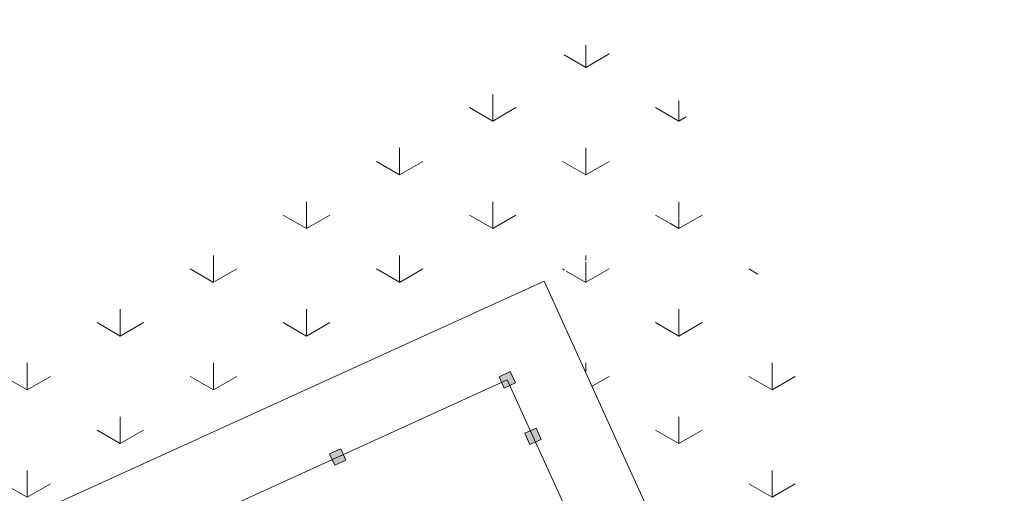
# Model space of a CAD drawing. Header units: millimetres. Extents: x 918404 to 1362154, y 4120617 to 4364104.
# Tile 196 of 256: x 1118819 to 1121992, y 4144175 to 4145702. Entities that reach past the tile are written whole.
import ezdxf

# ---------------------------------------------------------------- set-up
doc = ezdxf.new("R2010")
doc.units = ezdxf.units.MM
doc.header["$MEASUREMENT"] = 0
doc.layers.add('+(газон)', color=7, linetype='Continuous')
for name, color, linetype, lineweight in [('+(газон)_Ном._пера__7', 7, 'Continuous', 18), ('0_Ном._пера__7_Ном._пера__7', 7, 'Continuous', 18), ('Fills_Ном._пера__82', 82, 'Continuous', 18)]:
    doc.layers.add(name, color=color, linetype=linetype, lineweight=lineweight)
pattern_1 = [(90, (295942.93, 4126321.94), (-600, 0), [86.60254, -259.80762]), (90, (296242.93, 4126495.15), (-600, 0), [86.60254, -259.80762]), (30, (295942.93, 4126321.94), (-300, 519.61524), [86.60254, -259.80762]), (30, (295942.93, 4126668.36), (-300, 519.61524), [86.60254, -259.80762]), (150, (295942.93, 4126321.94), (300, 519.61524), [86.60254, -259.80762]), (150, (295942.93, 4126668.36), (300, 519.61524), [86.60254, -259.80762])]

# ---------------------------------------------------------------- blocks, each defined once
blk = doc.blocks.new('Колонна_519', base_point=(1119844.1, 4144292.3))
at = {"layer": '+(газон)', "linetype": 'Continuous', "lineweight": 0, "true_color": 0x000000}
blk.add_hatch(color=18, dxfattribs=at).paths.add_polyline_path([(1119854, 4144318.8), (1119817.6, 4144302.3), (1119834.1, 4144265.9), (1119870.5, 4144282.4)])
at = {"layer": '+(газон)_Ном._пера__7', "linetype": 'Continuous', "flags": 128}
blk.add_lwpolyline([(1119854, 4144318.8), (1119817.6, 4144302.3), (1119834.1, 4144265.9), (1119870.5, 4144282.4)], close=True, dxfattribs=at)
blk = doc.blocks.new('Колонна_530', base_point=(1120390.1, 4144541))
at = {"layer": '+(газон)', "linetype": 'Continuous', "lineweight": 0, "true_color": 0x000000}
blk.add_hatch(color=18, dxfattribs=at).paths.add_polyline_path([(1120400, 4144567.5), (1120363.6, 4144550.9), (1120380.2, 4144514.5), (1120416.6, 4144531.1)])
at = {"layer": '+(газон)_Ном._пера__7', "linetype": 'Continuous', "flags": 128}
blk.add_lwpolyline([(1120400, 4144567.5), (1120363.6, 4144550.9), (1120380.2, 4144514.5), (1120416.6, 4144531.1)], close=True, dxfattribs=at)
blk = doc.blocks.new('Колонна_546', base_point=(1120473, 4144359))
at = {"layer": '+(газон)', "linetype": 'Continuous', "lineweight": 0, "true_color": 0x000000}
blk.add_hatch(color=18, dxfattribs=at).paths.add_polyline_path([(1120482.9, 4144385.4), (1120446.5, 4144368.9), (1120463.1, 4144332.5), (1120499.5, 4144349)])
at = {"layer": '+(газон)_Ном._пера__7', "linetype": 'Continuous', "flags": 128}
blk.add_lwpolyline([(1120482.9, 4144385.4), (1120446.5, 4144368.9), (1120463.1, 4144332.5), (1120499.5, 4144349)], close=True, dxfattribs=at)

msp = doc.modelspace()

# ---------------------------------------------------------------- hatches: boundary and pattern name
at = {"layer": 'Fills_Ном._пера__82', "linetype": 'Continuous'}
h = msp.add_hatch(dxfattribs=at)
h.set_pattern_fill('Трава', color=256, style=0, pattern_type=2)
h.set_pattern_definition(pattern_1)
h.paths.add_polyline_path([(1121085.7, 4145124.8), (1115899.5, 4142790.1), (1115639.8, 4143367), (1120826, 4145701.7)])
h = msp.add_hatch(dxfattribs=at)
h.set_pattern_fill('Трава', color=256, style=0, pattern_type=2)
h.set_pattern_definition(pattern_1)
h.paths.add_polyline_path([(1120509.1, 4144858.8), (1122757.8, 4139983.5), (1123334.4, 4140249.5), (1121085.7, 4145124.8)])

# ---------------------------------------------------------------- linework, layer by layer
at = {"layer": '0_Ном._пера__7_Ном._пера__7', "linetype": 'Continuous'}
for p, q in [((1120509.1, 4144858.8), (1116424.1, 4142999)), ((1122326.5, 4140867.1), (1120509.1, 4144858.8)), ((1120390.1, 4144541), (1116749.7, 4142883.5)), ((1121964.7, 4141082.6), (1120390.1, 4144541))]:
    msp.add_line(p, q, dxfattribs=at)

# ---------------------------------------------------------------- block references
at = {"layer": '+(газон)'}
for name, p in [('Колонна_530', (1120390.1, 4144541)), ('Колонна_546', (1120473, 4144359)), ('Колонна_519', (1119844.1, 4144292.3))]:
    msp.add_blockref(name, p, dxfattribs=at)

doc.saveas('drawing.dxf')
